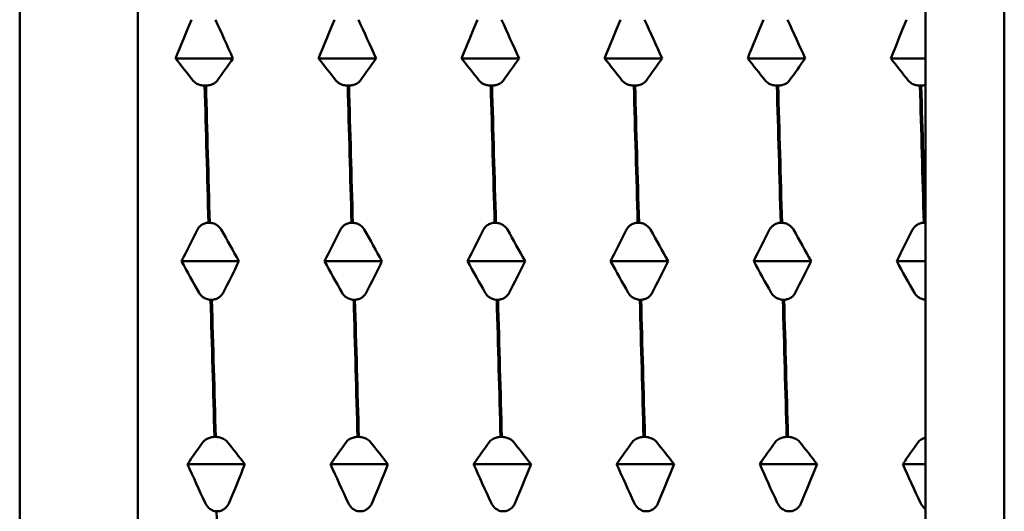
# Model space of a CAD drawing. Header units: millimetres. Extents: x 37 to 189, y 87 to 240.
# Tile 21 of 25: x 86 to 98, y 198 to 204. Entities that reach past the tile are written whole.
import ezdxf

# ---------------------------------------------------------------- set-up
doc = ezdxf.new("R2010")
doc.units = ezdxf.units.MM
doc.layers.add('Видимый контур (ГОСТ)', color=7, linetype='Continuous', lineweight=50)

msp = doc.modelspace()

# ---------------------------------------------------------------- linework, layer by layer
at = {"layer": 'Видимый контур (ГОСТ)'}
for p, q in [((85.779, 190.37), (85.779, 211.63)), ((87.279, 211.438), (87.279, 190.55)), ((97.279, 211.438), (97.279, 190.55)), ((98.279, 210.45), (98.279, 191.55)), ((88.486, 203.575), (87.757, 203.575)), ((90.303, 203.575), (89.573, 203.575)), ((92.119, 203.575), (91.389, 203.575)), ((93.935, 203.575), (93.205, 203.575)), ((95.751, 203.575), (95.021, 203.575)), ((97.279, 203.575), (96.838, 203.575)), ((88.144, 203.23), (88.127, 203.23)), ((89.96, 203.23), (89.943, 203.23)), ((91.776, 203.23), (91.759, 203.23)), ((93.592, 203.23), (93.575, 203.23)), ((95.408, 203.23), (95.391, 203.23)), ((97.224, 203.23), (97.207, 203.23)), ((88.175, 201.488), (88.192, 201.488)), ((89.991, 201.488), (90.008, 201.488)), ((91.808, 201.488), (91.825, 201.488)), ((93.624, 201.488), (93.641, 201.488)), ((95.44, 201.488), (95.457, 201.488)), ((97.256, 201.488), (97.273, 201.488)), ((88.562, 201), (87.833, 201)), ((90.378, 201), (89.649, 201)), ((92.194, 201), (91.465, 201)), ((94.01, 201), (93.281, 201)), ((95.826, 201), (95.097, 201)), ((97.279, 201), (96.913, 201)), ((88.219, 200.511), (88.202, 200.511)), ((90.035, 200.511), (90.019, 200.511)), ((91.852, 200.511), (91.835, 200.511)), ((93.668, 200.511), (93.651, 200.511)), ((95.484, 200.511), (95.467, 200.511)), ((88.251, 198.77), (88.268, 198.77)), ((90.067, 198.77), (90.084, 198.77)), ((91.883, 198.77), (91.9, 198.77)), ((93.699, 198.77), (93.716, 198.77)), ((95.515, 198.77), (95.532, 198.77)), ((88.638, 198.425), (87.908, 198.425)), ((90.454, 198.425), (89.724, 198.425)), ((92.27, 198.425), (91.541, 198.425)), ((94.086, 198.425), (93.357, 198.425)), ((95.902, 198.425), (95.173, 198.425)), ((97.279, 198.425), (96.989, 198.425)), ((88.295, 197.826), (88.278, 197.826)), ((90.111, 197.826), (90.094, 197.826)), ((91.927, 197.826), (91.91, 197.826)), ((93.743, 197.826), (93.726, 197.826)), ((95.559, 197.826), (95.542, 197.826))]:
    msp.add_line(p, q, dxfattribs=at)
for points in [[(87.757, 203.575), (87.823, 203.739), (87.89, 203.903), (87.958, 204.066)], [(88.263, 204.066), (88.338, 203.903), (88.413, 203.739), (88.486, 203.575)], [(89.573, 203.575), (89.639, 203.739), (89.706, 203.903), (89.775, 204.066)], [(90.079, 204.066), (90.154, 203.903), (90.229, 203.739), (90.303, 203.575)], [(91.389, 203.575), (91.455, 203.739), (91.522, 203.903), (91.591, 204.066)], [(91.895, 204.066), (91.97, 203.903), (92.045, 203.739), (92.119, 203.575)], [(93.205, 203.575), (93.271, 203.739), (93.338, 203.903), (93.407, 204.066)], [(93.711, 204.066), (93.786, 203.903), (93.861, 203.739), (93.935, 203.575)], [(95.021, 203.575), (95.087, 203.739), (95.155, 203.903), (95.223, 204.066)], [(95.527, 204.066), (95.602, 203.903), (95.677, 203.739), (95.751, 203.575)], [(96.838, 203.575), (96.903, 203.739), (96.971, 203.903), (97.039, 204.066)], [(87.981, 203.292), (87.905, 203.386), (87.831, 203.48), (87.757, 203.575)], [(88.486, 203.575), (88.421, 203.48), (88.353, 203.386), (88.285, 203.292)], [(89.797, 203.292), (89.721, 203.386), (89.647, 203.48), (89.573, 203.575)], [(90.303, 203.575), (90.237, 203.48), (90.169, 203.386), (90.101, 203.292)], [(91.613, 203.292), (91.538, 203.386), (91.463, 203.48), (91.389, 203.575)], [(92.119, 203.575), (92.053, 203.48), (91.985, 203.386), (91.917, 203.292)], [(93.429, 203.292), (93.354, 203.386), (93.279, 203.48), (93.205, 203.575)], [(93.935, 203.575), (93.869, 203.48), (93.802, 203.386), (93.733, 203.292)], [(95.245, 203.292), (95.17, 203.386), (95.095, 203.48), (95.021, 203.575)], [(95.751, 203.575), (95.685, 203.48), (95.618, 203.386), (95.549, 203.292)], [(97.061, 203.292), (96.986, 203.386), (96.911, 203.48), (96.838, 203.575)], [(88.127, 203.23), (88.143, 202.657), (88.159, 202.074), (88.175, 201.488)], [(88.192, 201.488), (88.176, 202.074), (88.16, 202.657), (88.144, 203.23)], [(89.943, 203.23), (89.959, 202.657), (89.975, 202.074), (89.991, 201.488)], [(90.008, 201.488), (89.992, 202.074), (89.976, 202.657), (89.96, 203.23)], [(91.759, 203.23), (91.775, 202.657), (91.791, 202.074), (91.808, 201.488)], [(91.825, 201.488), (91.808, 202.074), (91.792, 202.657), (91.776, 203.23)], [(93.575, 203.23), (93.591, 202.657), (93.607, 202.074), (93.624, 201.488)], [(93.641, 201.488), (93.624, 202.074), (93.608, 202.657), (93.592, 203.23)], [(95.391, 203.23), (95.407, 202.657), (95.424, 202.074), (95.44, 201.488)], [(95.457, 201.488), (95.441, 202.074), (95.424, 202.657), (95.408, 203.23)], [(97.207, 203.23), (97.223, 202.657), (97.24, 202.074), (97.256, 201.488)], [(97.273, 201.488), (97.257, 202.074), (97.24, 202.657), (97.224, 203.23)], [(87.833, 201), (87.899, 201.134), (87.966, 201.268), (88.034, 201.401)], [(88.338, 201.401), (88.414, 201.268), (88.488, 201.134), (88.562, 201)], [(89.649, 201), (89.715, 201.134), (89.782, 201.268), (89.85, 201.401)], [(90.154, 201.401), (90.23, 201.268), (90.305, 201.134), (90.378, 201)], [(91.465, 201), (91.531, 201.134), (91.598, 201.268), (91.666, 201.401)], [(91.971, 201.401), (92.046, 201.268), (92.121, 201.134), (92.194, 201)], [(93.281, 201), (93.347, 201.134), (93.414, 201.268), (93.482, 201.401)], [(93.787, 201.401), (93.862, 201.268), (93.937, 201.134), (94.01, 201)], [(95.097, 201), (95.163, 201.134), (95.23, 201.268), (95.299, 201.401)], [(95.603, 201.401), (95.678, 201.268), (95.753, 201.134), (95.826, 201)], [(96.913, 201), (96.979, 201.134), (97.046, 201.268), (97.115, 201.401)], [(97.273, 201.488), (97.275, 201.488), (97.277, 201.488), (97.279, 201.488)], [(88.056, 200.599), (87.981, 200.732), (87.906, 200.866), (87.833, 201)], [(88.562, 201), (88.496, 200.866), (88.429, 200.732), (88.361, 200.599)], [(89.873, 200.599), (89.797, 200.732), (89.722, 200.866), (89.649, 201)], [(90.378, 201), (90.312, 200.866), (90.245, 200.732), (90.177, 200.599)], [(91.689, 200.599), (91.613, 200.732), (91.539, 200.866), (91.465, 201)], [(92.194, 201), (92.128, 200.866), (92.061, 200.732), (91.993, 200.599)], [(93.505, 200.599), (93.429, 200.732), (93.355, 200.866), (93.281, 201)], [(94.01, 201), (93.945, 200.866), (93.877, 200.732), (93.809, 200.599)], [(95.321, 200.599), (95.245, 200.732), (95.171, 200.866), (95.097, 201)], [(95.826, 201), (95.761, 200.866), (95.693, 200.732), (95.625, 200.599)], [(97.137, 200.599), (97.062, 200.732), (96.987, 200.866), (96.913, 201)], [(88.202, 200.511), (88.219, 199.926), (88.235, 199.343), (88.251, 198.77)], [(88.268, 198.77), (88.252, 199.343), (88.236, 199.926), (88.219, 200.511)], [(90.019, 200.511), (90.035, 199.926), (90.051, 199.343), (90.067, 198.77)], [(90.084, 198.77), (90.068, 199.343), (90.052, 199.926), (90.035, 200.511)], [(91.835, 200.511), (91.851, 199.926), (91.867, 199.343), (91.883, 198.77)], [(91.9, 198.77), (91.884, 199.343), (91.868, 199.926), (91.852, 200.511)], [(93.651, 200.511), (93.667, 199.926), (93.683, 199.343), (93.699, 198.77)], [(93.716, 198.77), (93.7, 199.343), (93.684, 199.926), (93.668, 200.511)], [(95.467, 200.511), (95.483, 199.926), (95.499, 199.343), (95.515, 198.77)], [(95.532, 198.77), (95.516, 199.343), (95.5, 199.926), (95.484, 200.511)], [(87.908, 198.425), (87.974, 198.519), (88.041, 198.614), (88.11, 198.708)], [(88.414, 198.708), (88.489, 198.614), (88.564, 198.519), (88.638, 198.425)], [(89.724, 198.425), (89.79, 198.519), (89.858, 198.614), (89.926, 198.708)], [(90.23, 198.708), (90.305, 198.614), (90.38, 198.519), (90.454, 198.425)], [(91.541, 198.425), (91.606, 198.519), (91.674, 198.614), (91.742, 198.708)], [(92.046, 198.708), (92.122, 198.614), (92.196, 198.519), (92.27, 198.425)], [(93.357, 198.425), (93.423, 198.519), (93.49, 198.614), (93.558, 198.708)], [(93.862, 198.708), (93.938, 198.614), (94.012, 198.519), (94.086, 198.425)], [(95.173, 198.425), (95.239, 198.519), (95.306, 198.614), (95.374, 198.708)], [(95.678, 198.708), (95.754, 198.614), (95.829, 198.519), (95.902, 198.425)], [(96.989, 198.425), (97.055, 198.519), (97.122, 198.614), (97.19, 198.708)], [(88.132, 197.934), (88.057, 198.097), (87.982, 198.261), (87.908, 198.425)], [(88.638, 198.425), (88.572, 198.261), (88.505, 198.097), (88.436, 197.934)], [(89.948, 197.934), (89.873, 198.097), (89.798, 198.261), (89.724, 198.425)], [(90.454, 198.425), (90.388, 198.261), (90.321, 198.097), (90.252, 197.934)], [(91.764, 197.934), (91.689, 198.097), (91.614, 198.261), (91.541, 198.425)], [(92.27, 198.425), (92.204, 198.261), (92.137, 198.097), (92.069, 197.934)], [(93.58, 197.934), (93.505, 198.097), (93.43, 198.261), (93.357, 198.425)], [(94.086, 198.425), (94.02, 198.261), (93.953, 198.097), (93.885, 197.934)], [(95.397, 197.934), (95.321, 198.097), (95.246, 198.261), (95.173, 198.425)], [(95.902, 198.425), (95.836, 198.261), (95.769, 198.097), (95.701, 197.934)], [(97.213, 197.934), (97.137, 198.097), (97.063, 198.261), (96.989, 198.425)], [(88.278, 197.826), (88.294, 197.268), (88.311, 196.724), (88.327, 196.204)]]:
    msp.add_open_spline(points, degree=3, dxfattribs=at)
for points, knots in [([(88.127, 203.23), (88.109, 203.23), (88.092, 203.233), (88.058, 203.241), (88.043, 203.247), (88.009, 203.264), (87.993, 203.277), (87.981, 203.292)], [-0.02228821, -0.02228821, -0.02228821, -0.02228821, -0.01619448, -0.01619448, -0.00966289, -0.00966289, 0, 0, 0, 0]), ([(88.285, 203.292), (88.28, 203.284), (88.273, 203.277), (88.257, 203.264), (88.248, 203.258), (88.224, 203.246), (88.209, 203.24), (88.176, 203.232), (88.16, 203.23), (88.144, 203.23)], [-0.01992, -0.01992, -0.01992, -0.01992, -0.0151496, -0.0151496, -0.01067581, -0.01067581, -0.00499702, -0.00499702, 0, 0, 0, 0]), ([(89.943, 203.23), (89.925, 203.23), (89.908, 203.233), (89.874, 203.241), (89.859, 203.247), (89.825, 203.264), (89.809, 203.277), (89.797, 203.292)], [-0.02228821, -0.02228821, -0.02228821, -0.02228821, -0.01619448, -0.01619448, -0.00966289, -0.00966289, 0, 0, 0, 0]), ([(90.101, 203.292), (90.096, 203.284), (90.089, 203.277), (90.073, 203.264), (90.064, 203.258), (90.04, 203.246), (90.025, 203.24), (89.993, 203.232), (89.976, 203.23), (89.96, 203.23)], [-0.01992, -0.01992, -0.01992, -0.01992, -0.0151496, -0.0151496, -0.01067581, -0.01067581, -0.00499702, -0.00499702, 0, 0, 0, 0]), ([(91.759, 203.23), (91.741, 203.23), (91.724, 203.233), (91.69, 203.241), (91.675, 203.247), (91.641, 203.264), (91.625, 203.277), (91.613, 203.292)], [-0.02228821, -0.02228821, -0.02228821, -0.02228821, -0.01619448, -0.01619448, -0.00966289, -0.00966289, 0, 0, 0, 0]), ([(91.917, 203.292), (91.912, 203.284), (91.905, 203.277), (91.889, 203.264), (91.88, 203.258), (91.856, 203.246), (91.841, 203.24), (91.809, 203.232), (91.793, 203.23), (91.776, 203.23)], [-0.01992, -0.01992, -0.01992, -0.01992, -0.0151496, -0.0151496, -0.01067581, -0.01067581, -0.00499702, -0.00499702, 0, 0, 0, 0]), ([(93.575, 203.23), (93.557, 203.23), (93.54, 203.233), (93.506, 203.241), (93.491, 203.247), (93.458, 203.264), (93.441, 203.277), (93.429, 203.292)], [-0.02228821, -0.02228821, -0.02228821, -0.02228821, -0.01619448, -0.01619448, -0.00966289, -0.00966289, 0, 0, 0, 0]), ([(93.733, 203.292), (93.728, 203.284), (93.721, 203.277), (93.705, 203.264), (93.696, 203.258), (93.672, 203.246), (93.657, 203.24), (93.625, 203.232), (93.609, 203.23), (93.592, 203.23)], [-0.01992, -0.01992, -0.01992, -0.01992, -0.0151496, -0.0151496, -0.01067581, -0.01067581, -0.00499702, -0.00499702, 0, 0, 0, 0]), ([(95.391, 203.23), (95.373, 203.23), (95.356, 203.233), (95.323, 203.241), (95.307, 203.247), (95.274, 203.264), (95.257, 203.277), (95.245, 203.292)], [-0.02228821, -0.02228821, -0.02228821, -0.02228821, -0.01619448, -0.01619448, -0.00966289, -0.00966289, 0, 0, 0, 0]), ([(95.549, 203.292), (95.544, 203.284), (95.537, 203.277), (95.521, 203.264), (95.512, 203.258), (95.488, 203.246), (95.473, 203.24), (95.441, 203.232), (95.425, 203.23), (95.408, 203.23)], [-0.01992, -0.01992, -0.01992, -0.01992, -0.0151496, -0.0151496, -0.01067581, -0.01067581, -0.00499702, -0.00499702, 0, 0, 0, 0]), ([(97.207, 203.23), (97.189, 203.23), (97.172, 203.233), (97.139, 203.241), (97.123, 203.247), (97.09, 203.264), (97.073, 203.277), (97.061, 203.292)], [-0.0222882, -0.0222882, -0.0222882, -0.0222882, -0.01619445, -0.01619445, -0.00966287, -0.00966287, 0, 0, 0, 0]), ([(97.279, 203.238), (97.276, 203.237), (97.274, 203.236), (97.257, 203.232), (97.241, 203.23), (97.224, 203.23)], [-0.005745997, -0.005745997, -0.005745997, -0.005745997, -0.004997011, -0.004997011, 0, 0, 0, 0]), ([(88.034, 201.401), (88.04, 201.411), (88.046, 201.421), (88.062, 201.44), (88.072, 201.449), (88.095, 201.466), (88.11, 201.474), (88.143, 201.485), (88.159, 201.488), (88.175, 201.488)], [-0.01992, -0.01992, -0.01992, -0.01992, -0.0151496, -0.0151496, -0.01067581, -0.01067581, -0.00499702, -0.00499702, 0, 0, 0, 0]), ([(88.192, 201.488), (88.21, 201.488), (88.228, 201.484), (88.261, 201.473), (88.276, 201.464), (88.31, 201.44), (88.326, 201.422), (88.338, 201.401)], [-0.02228821, -0.02228821, -0.02228821, -0.02228821, -0.01619448, -0.01619448, -0.00966289, -0.00966289, 0, 0, 0, 0]), ([(89.85, 201.401), (89.856, 201.411), (89.862, 201.421), (89.879, 201.44), (89.888, 201.449), (89.911, 201.466), (89.927, 201.474), (89.959, 201.485), (89.975, 201.488), (89.991, 201.488)], [-0.01992, -0.01992, -0.01992, -0.01992, -0.0151496, -0.0151496, -0.01067581, -0.01067581, -0.00499702, -0.00499702, 0, 0, 0, 0]), ([(90.008, 201.488), (90.026, 201.488), (90.044, 201.484), (90.077, 201.473), (90.093, 201.464), (90.126, 201.44), (90.142, 201.422), (90.154, 201.401)], [-0.02228821, -0.02228821, -0.02228821, -0.02228821, -0.01619448, -0.01619448, -0.00966289, -0.00966289, 0, 0, 0, 0]), ([(91.666, 201.401), (91.672, 201.411), (91.679, 201.421), (91.695, 201.44), (91.704, 201.449), (91.727, 201.466), (91.743, 201.474), (91.775, 201.485), (91.791, 201.488), (91.808, 201.488)], [-0.01992, -0.01992, -0.01992, -0.01992, -0.0151496, -0.0151496, -0.01067581, -0.01067581, -0.00499702, -0.00499702, 0, 0, 0, 0]), ([(91.825, 201.488), (91.842, 201.488), (91.86, 201.484), (91.893, 201.473), (91.909, 201.464), (91.942, 201.44), (91.959, 201.422), (91.971, 201.401)], [-0.02228821, -0.02228821, -0.02228821, -0.02228821, -0.01619448, -0.01619448, -0.00966289, -0.00966289, 0, 0, 0, 0]), ([(93.482, 201.401), (93.488, 201.411), (93.495, 201.421), (93.511, 201.44), (93.52, 201.449), (93.543, 201.466), (93.559, 201.474), (93.591, 201.485), (93.607, 201.488), (93.624, 201.488)], [-0.01992, -0.01992, -0.01992, -0.01992, -0.0151496, -0.0151496, -0.01067581, -0.01067581, -0.00499702, -0.00499702, 0, 0, 0, 0]), ([(93.641, 201.488), (93.659, 201.488), (93.676, 201.484), (93.709, 201.473), (93.725, 201.464), (93.758, 201.44), (93.775, 201.422), (93.787, 201.401)], [-0.02228821, -0.02228821, -0.02228821, -0.02228821, -0.01619448, -0.01619448, -0.00966289, -0.00966289, 0, 0, 0, 0]), ([(95.299, 201.401), (95.304, 201.411), (95.311, 201.421), (95.327, 201.44), (95.336, 201.449), (95.36, 201.466), (95.375, 201.474), (95.407, 201.485), (95.423, 201.488), (95.44, 201.488)], [-0.01992, -0.01992, -0.01992, -0.01992, -0.0151496, -0.0151496, -0.01067581, -0.01067581, -0.00499702, -0.00499702, 0, 0, 0, 0]), ([(95.457, 201.488), (95.475, 201.488), (95.492, 201.484), (95.525, 201.473), (95.541, 201.464), (95.574, 201.44), (95.591, 201.422), (95.603, 201.401)], [-0.02228821, -0.02228821, -0.02228821, -0.02228821, -0.01619448, -0.01619448, -0.00966289, -0.00966289, 0, 0, 0, 0]), ([(97.115, 201.401), (97.12, 201.411), (97.127, 201.421), (97.143, 201.44), (97.152, 201.449), (97.176, 201.466), (97.191, 201.474), (97.223, 201.485), (97.239, 201.488), (97.256, 201.488)], [-0.01992, -0.01992, -0.01992, -0.01992, -0.0151496, -0.0151496, -0.01067579, -0.01067579, -0.00499702, -0.00499702, 0, 0, 0, 0]), ([(88.202, 200.511), (88.185, 200.512), (88.167, 200.516), (88.134, 200.527), (88.118, 200.535), (88.085, 200.56), (88.068, 200.578), (88.056, 200.599)], [-0.02228821, -0.02228821, -0.02228821, -0.02228821, -0.01619448, -0.01619448, -0.00966289, -0.00966289, 0, 0, 0, 0]), ([(88.361, 200.599), (88.355, 200.589), (88.348, 200.578), (88.332, 200.56), (88.323, 200.551), (88.3, 200.534), (88.284, 200.526), (88.252, 200.515), (88.236, 200.512), (88.219, 200.511)], [-0.01992, -0.01992, -0.01992, -0.01992, -0.0151496, -0.0151496, -0.01067581, -0.01067581, -0.00499702, -0.00499702, 0, 0, 0, 0]), ([(90.019, 200.511), (90.001, 200.512), (89.983, 200.516), (89.95, 200.527), (89.934, 200.535), (89.901, 200.56), (89.885, 200.578), (89.873, 200.599)], [-0.02228821, -0.02228821, -0.02228821, -0.02228821, -0.01619448, -0.01619448, -0.00966289, -0.00966289, 0, 0, 0, 0]), ([(90.177, 200.599), (90.171, 200.589), (90.164, 200.578), (90.148, 200.56), (90.139, 200.551), (90.116, 200.534), (90.1, 200.526), (90.068, 200.515), (90.052, 200.512), (90.035, 200.511)], [-0.01992, -0.01992, -0.01992, -0.01992, -0.0151496, -0.0151496, -0.01067581, -0.01067581, -0.00499702, -0.00499702, 0, 0, 0, 0]), ([(91.835, 200.511), (91.817, 200.512), (91.799, 200.516), (91.766, 200.527), (91.751, 200.535), (91.717, 200.56), (91.701, 200.578), (91.689, 200.599)], [-0.02228821, -0.02228821, -0.02228821, -0.02228821, -0.01619448, -0.01619448, -0.00966289, -0.00966289, 0, 0, 0, 0]), ([(91.993, 200.599), (91.987, 200.589), (91.981, 200.578), (91.965, 200.56), (91.955, 200.551), (91.932, 200.534), (91.917, 200.526), (91.884, 200.515), (91.868, 200.512), (91.852, 200.511)], [-0.01992, -0.01992, -0.01992, -0.01992, -0.0151496, -0.0151496, -0.01067581, -0.01067581, -0.00499702, -0.00499702, 0, 0, 0, 0]), ([(93.651, 200.511), (93.633, 200.512), (93.616, 200.516), (93.582, 200.527), (93.567, 200.535), (93.533, 200.56), (93.517, 200.578), (93.505, 200.599)], [-0.02228821, -0.02228821, -0.02228821, -0.02228821, -0.01619448, -0.01619448, -0.00966289, -0.00966289, 0, 0, 0, 0]), ([(93.809, 200.599), (93.804, 200.589), (93.797, 200.578), (93.781, 200.56), (93.772, 200.551), (93.748, 200.534), (93.733, 200.526), (93.7, 200.515), (93.684, 200.512), (93.668, 200.511)], [-0.01992, -0.01992, -0.01992, -0.01992, -0.0151496, -0.0151496, -0.01067581, -0.01067581, -0.00499702, -0.00499702, 0, 0, 0, 0]), ([(95.467, 200.511), (95.449, 200.512), (95.432, 200.516), (95.398, 200.527), (95.383, 200.535), (95.349, 200.56), (95.333, 200.578), (95.321, 200.599)], [-0.02228821, -0.02228821, -0.02228821, -0.02228821, -0.01619448, -0.01619448, -0.00966289, -0.00966289, 0, 0, 0, 0]), ([(95.625, 200.599), (95.62, 200.589), (95.613, 200.578), (95.597, 200.56), (95.588, 200.551), (95.564, 200.534), (95.549, 200.526), (95.516, 200.515), (95.5, 200.512), (95.484, 200.511)], [-0.01992, -0.01992, -0.01992, -0.01992, -0.0151496, -0.0151496, -0.01067581, -0.01067581, -0.00499702, -0.00499702, 0, 0, 0, 0]), ([(97.279, 200.512), (97.262, 200.513), (97.246, 200.516), (97.214, 200.527), (97.199, 200.535), (97.165, 200.56), (97.149, 200.578), (97.137, 200.599)], [-0.02180791, -0.02180791, -0.02180791, -0.02180791, -0.01619445, -0.01619445, -0.00966287, -0.00966287, 0, 0, 0, 0]), ([(88.11, 198.708), (88.115, 198.715), (88.122, 198.723), (88.138, 198.736), (88.147, 198.742), (88.171, 198.754), (88.186, 198.76), (88.218, 198.767), (88.234, 198.77), (88.251, 198.77)], [-0.01992, -0.01992, -0.01992, -0.01992, -0.0151496, -0.0151496, -0.01067581, -0.01067581, -0.00499702, -0.00499702, 0, 0, 0, 0]), ([(88.268, 198.77), (88.286, 198.77), (88.303, 198.767), (88.337, 198.759), (88.352, 198.753), (88.385, 198.736), (88.402, 198.723), (88.414, 198.708)], [-0.02228821, -0.02228821, -0.02228821, -0.02228821, -0.01619448, -0.01619448, -0.00966289, -0.00966289, 0, 0, 0, 0]), ([(89.926, 198.708), (89.931, 198.715), (89.938, 198.723), (89.954, 198.736), (89.963, 198.742), (89.987, 198.754), (90.002, 198.76), (90.034, 198.767), (90.051, 198.77), (90.067, 198.77)], [-0.01992, -0.01992, -0.01992, -0.01992, -0.0151496, -0.0151496, -0.01067581, -0.01067581, -0.00499702, -0.00499702, 0, 0, 0, 0]), ([(90.084, 198.77), (90.102, 198.77), (90.119, 198.767), (90.153, 198.759), (90.168, 198.753), (90.202, 198.736), (90.218, 198.723), (90.23, 198.708)], [-0.02228821, -0.02228821, -0.02228821, -0.02228821, -0.01619448, -0.01619448, -0.00966289, -0.00966289, 0, 0, 0, 0]), ([(91.742, 198.708), (91.747, 198.715), (91.754, 198.723), (91.77, 198.736), (91.779, 198.742), (91.803, 198.754), (91.818, 198.76), (91.851, 198.767), (91.867, 198.77), (91.883, 198.77)], [-0.01992, -0.01992, -0.01992, -0.01992, -0.0151496, -0.0151496, -0.01067581, -0.01067581, -0.00499702, -0.00499702, 0, 0, 0, 0]), ([(91.9, 198.77), (91.918, 198.77), (91.935, 198.767), (91.969, 198.759), (91.984, 198.753), (92.018, 198.736), (92.034, 198.723), (92.046, 198.708)], [-0.02228821, -0.02228821, -0.02228821, -0.02228821, -0.01619448, -0.01619448, -0.00966289, -0.00966289, 0, 0, 0, 0]), ([(93.558, 198.708), (93.564, 198.715), (93.57, 198.723), (93.586, 198.736), (93.595, 198.742), (93.619, 198.754), (93.634, 198.76), (93.667, 198.767), (93.683, 198.77), (93.699, 198.77)], [-0.01992, -0.01992, -0.01992, -0.01992, -0.0151496, -0.0151496, -0.01067581, -0.01067581, -0.00499702, -0.00499702, 0, 0, 0, 0]), ([(93.716, 198.77), (93.734, 198.77), (93.752, 198.767), (93.785, 198.759), (93.8, 198.753), (93.834, 198.736), (93.85, 198.723), (93.862, 198.708)], [-0.02228821, -0.02228821, -0.02228821, -0.02228821, -0.01619448, -0.01619448, -0.00966289, -0.00966289, 0, 0, 0, 0]), ([(95.374, 198.708), (95.38, 198.715), (95.386, 198.723), (95.403, 198.736), (95.412, 198.742), (95.435, 198.754), (95.451, 198.76), (95.483, 198.767), (95.499, 198.77), (95.515, 198.77)], [-0.01992, -0.01992, -0.01992, -0.01992, -0.0151496, -0.0151496, -0.01067581, -0.01067581, -0.00499702, -0.00499702, 0, 0, 0, 0]), ([(95.532, 198.77), (95.55, 198.77), (95.568, 198.767), (95.601, 198.759), (95.617, 198.753), (95.65, 198.736), (95.666, 198.723), (95.678, 198.708)], [-0.02228821, -0.02228821, -0.02228821, -0.02228821, -0.01619448, -0.01619448, -0.00966289, -0.00966289, 0, 0, 0, 0]), ([(97.19, 198.708), (97.196, 198.715), (97.203, 198.723), (97.219, 198.736), (97.228, 198.742), (97.25, 198.753), (97.264, 198.759), (97.279, 198.763)], [-0.01992, -0.01992, -0.01992, -0.01992, -0.0151496, -0.0151496, -0.01067579, -0.01067579, -0.00556355, -0.00556355, -0.00556355, -0.00556355]), ([(88.278, 197.826), (88.26, 197.827), (88.243, 197.831), (88.209, 197.846), (88.194, 197.856), (88.161, 197.886), (88.144, 197.908), (88.132, 197.934)], [-0.02228821, -0.02228821, -0.02228821, -0.02228821, -0.01619448, -0.01619448, -0.00966289, -0.00966289, 0, 0, 0, 0]), ([(88.436, 197.934), (88.431, 197.921), (88.424, 197.908), (88.408, 197.885), (88.399, 197.875), (88.375, 197.854), (88.36, 197.844), (88.328, 197.831), (88.312, 197.827), (88.295, 197.826)], [-0.01992, -0.01992, -0.01992, -0.01992, -0.0151496, -0.0151496, -0.01067581, -0.01067581, -0.00499702, -0.00499702, 0, 0, 0, 0]), ([(90.094, 197.826), (90.076, 197.827), (90.059, 197.831), (90.026, 197.846), (90.01, 197.856), (89.977, 197.886), (89.96, 197.908), (89.948, 197.934)], [-0.02228821, -0.02228821, -0.02228821, -0.02228821, -0.01619448, -0.01619448, -0.00966289, -0.00966289, 0, 0, 0, 0]), ([(90.252, 197.934), (90.247, 197.921), (90.24, 197.908), (90.224, 197.885), (90.215, 197.875), (90.191, 197.854), (90.176, 197.844), (90.144, 197.831), (90.128, 197.827), (90.111, 197.826)], [-0.01992, -0.01992, -0.01992, -0.01992, -0.0151496, -0.0151496, -0.01067581, -0.01067581, -0.00499702, -0.00499702, 0, 0, 0, 0]), ([(91.91, 197.826), (91.892, 197.827), (91.875, 197.831), (91.842, 197.846), (91.826, 197.856), (91.793, 197.886), (91.776, 197.908), (91.764, 197.934)], [-0.02228821, -0.02228821, -0.02228821, -0.02228821, -0.01619448, -0.01619448, -0.00966289, -0.00966289, 0, 0, 0, 0]), ([(92.069, 197.934), (92.063, 197.921), (92.056, 197.908), (92.04, 197.885), (92.031, 197.875), (92.007, 197.854), (91.992, 197.844), (91.96, 197.831), (91.944, 197.827), (91.927, 197.826)], [-0.01992, -0.01992, -0.01992, -0.01992, -0.0151496, -0.0151496, -0.01067581, -0.01067581, -0.00499702, -0.00499702, 0, 0, 0, 0]), ([(93.726, 197.826), (93.708, 197.827), (93.691, 197.831), (93.658, 197.846), (93.642, 197.856), (93.609, 197.886), (93.592, 197.908), (93.58, 197.934)], [-0.02228821, -0.02228821, -0.02228821, -0.02228821, -0.01619448, -0.01619448, -0.00966289, -0.00966289, 0, 0, 0, 0]), ([(93.885, 197.934), (93.879, 197.921), (93.872, 197.908), (93.856, 197.885), (93.847, 197.875), (93.824, 197.854), (93.808, 197.844), (93.776, 197.831), (93.76, 197.827), (93.743, 197.826)], [-0.01992, -0.01992, -0.01992, -0.01992, -0.0151496, -0.0151496, -0.01067581, -0.01067581, -0.00499702, -0.00499702, 0, 0, 0, 0]), ([(95.542, 197.826), (95.525, 197.827), (95.507, 197.831), (95.474, 197.846), (95.458, 197.856), (95.425, 197.886), (95.409, 197.908), (95.397, 197.934)], [-0.02228821, -0.02228821, -0.02228821, -0.02228821, -0.01619448, -0.01619448, -0.00966289, -0.00966289, 0, 0, 0, 0]), ([(95.701, 197.934), (95.695, 197.921), (95.688, 197.908), (95.672, 197.885), (95.663, 197.875), (95.64, 197.854), (95.624, 197.844), (95.592, 197.831), (95.576, 197.827), (95.559, 197.826)], [-0.01992, -0.01992, -0.01992, -0.01992, -0.0151496, -0.0151496, -0.01067581, -0.01067581, -0.00499702, -0.00499702, 0, 0, 0, 0]), ([(97.279, 197.854), (97.272, 197.858), (97.267, 197.863), (97.241, 197.886), (97.225, 197.908), (97.213, 197.934)], [-0.01235472, -0.01235472, -0.01235472, -0.01235472, -0.00966287, -0.00966287, 0, 0, 0, 0])]:
    msp.add_open_spline(points, degree=3, knots=knots, dxfattribs=at)

doc.saveas('drawing.dxf')
